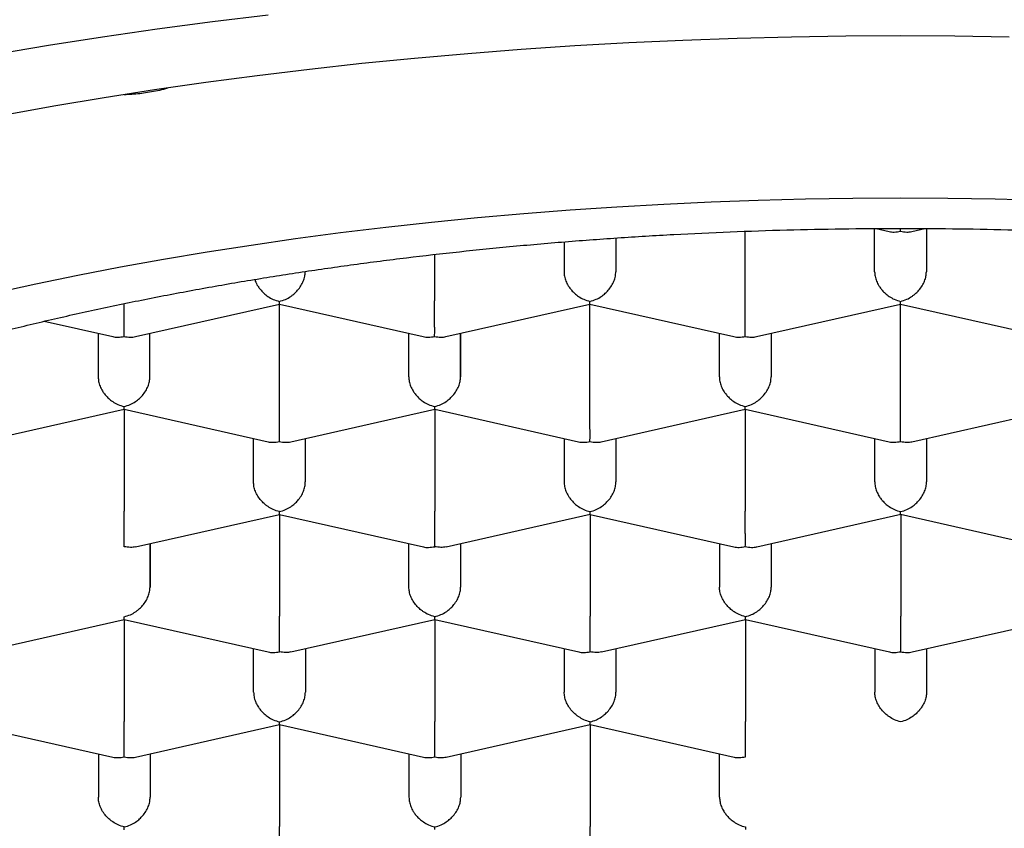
# Model space of a CAD drawing. Header units: millimetres. Extents: x 8 to 572, y 12 to 522.
# Tile 26 of 42: x 299.34 to 304.09, y 449.15 to 453.06. Entities that reach past the tile are written whole.
import ezdxf

# ---------------------------------------------------------------- set-up
doc = ezdxf.new("R2010")
doc.units = ezdxf.units.MM

msp = doc.modelspace()

# ---------------------------------------------------------------- linework, layer by layer
at = {"color": 7, "linetype": 'Continuous', "lineweight": 30}
for p, q in [((302.839, 451.7), (302.839, 452.0362)), ((303.4639, 451.841), (303.4638, 452.0495)), ((303.4712, 452.0496), (303.534, 452.0354)), ((303.5888, 452.0361), (303.5889, 452.0502)), ((303.6436, 452.0354), (303.7063, 452.0495)), ((303.7138, 452.0495), (303.7139, 451.841)), ((303.7139, 452.0495), (303.7139, 451.841)), ((301.9639, 451.9853), (301.9639, 451.8409)), ((302.2139, 452.0039), (302.2139, 451.8409)), ((302.2139, 452.0039), (302.2139, 451.8409)), ((301.339, 451.9242), (301.339, 451.6998)), ((299.8938, 451.5276), (300.5892, 451.6845)), ((300.5892, 451.6844), (301.2843, 451.5277)), ((300.5892, 451.1922), (300.5892, 451.6844)), ((301.3938, 451.5277), (302.0892, 451.6846)), ((302.0892, 451.6845), (302.7843, 451.5278)), ((302.0892, 451.1923), (302.0892, 451.6845)), ((302.8938, 451.5278), (303.5892, 451.6847)), ((303.5892, 451.6846), (304.2843, 451.5279)), ((303.5892, 451.1924), (303.5892, 451.6846)), ((299.4541, 451.602), (299.7843, 451.5276)), ((299.7141, 451.5434), (299.7142, 451.3332)), ((299.9642, 451.3332), (299.9641, 451.5434)), ((299.9642, 451.3332), (299.9642, 451.5434)), ((301.2142, 451.3333), (301.2141, 451.5435)), ((301.4641, 451.5435), (301.4642, 451.3333)), ((301.4642, 451.3333), (301.4642, 451.5436)), ((302.7142, 451.3334), (302.7141, 451.5436)), ((302.9641, 451.5436), (302.9642, 451.3334)), ((302.9642, 451.5437), (302.9642, 451.3334)), ((299.1445, 451.02), (299.8394, 451.1769)), ((299.8394, 451.1768), (300.5345, 451.02)), ((299.8395, 451.1768), (299.8395, 450.6846)), ((300.644, 451.02), (301.3394, 451.177)), ((301.3394, 451.1769), (302.0345, 451.0201)), ((301.3395, 451.1769), (301.3395, 450.6847)), ((302.144, 451.0201), (302.8394, 451.1771)), ((302.8394, 451.177), (303.5345, 451.0202)), ((302.8395, 451.177), (302.8395, 450.6848)), ((303.644, 451.0202), (304.3394, 451.1772)), ((300.4644, 450.8256), (300.4643, 451.0359)), ((300.7143, 451.0359), (300.7144, 450.8257)), ((300.7144, 451.0359), (300.7144, 450.8257)), ((301.9643, 451.036), (301.9644, 450.8257)), ((302.2143, 451.036), (302.2144, 450.8258)), ((302.2144, 451.036), (302.2144, 450.8258)), ((303.4644, 450.8258), (303.4643, 451.0361)), ((303.7143, 451.0361), (303.7144, 450.8259)), ((303.7144, 451.0361), (303.7144, 450.8259)), ((299.8947, 450.5125), (300.5897, 450.6694)), ((300.5896, 450.6693), (301.2847, 450.5125)), ((300.5897, 450.6692), (300.5897, 450.1771)), ((301.3947, 450.5126), (302.0897, 450.6695)), ((302.0896, 450.6694), (302.7847, 450.5126)), ((302.0897, 450.6693), (302.0897, 450.1772)), ((302.8943, 450.5126), (303.5897, 450.6696)), ((303.5896, 450.6695), (304.2847, 450.5127)), ((303.5897, 450.6694), (303.5897, 450.1773)), ((299.9645, 450.5283), (299.9646, 450.318)), ((299.9646, 450.318), (299.9646, 450.5283)), ((301.2146, 450.3181), (301.2145, 450.5283)), ((301.4645, 450.5284), (301.4646, 450.3181)), ((301.4646, 450.5284), (301.4646, 450.3181)), ((302.7145, 450.5284), (302.7146, 450.3182)), ((302.9645, 450.5285), (302.9646, 450.3182)), ((302.9646, 450.5285), (302.9646, 450.3182)), ((299.1445, 450.0048), (299.8399, 450.1617)), ((299.8399, 450.1616), (300.535, 450.0049)), ((299.8399, 450.1616), (299.8399, 449.6694)), ((300.6449, 450.005), (301.3399, 450.1618)), ((301.3399, 450.1617), (302.035, 450.005)), ((301.3399, 450.1617), (301.3399, 449.6696)), ((302.1449, 450.0051), (302.8399, 450.1619)), ((302.8399, 450.1618), (303.535, 450.0051)), ((302.8399, 450.1618), (302.8399, 449.6697)), ((303.6445, 450.0051), (304.3394, 450.1619)), ((300.4648, 449.8105), (300.4648, 450.0207)), ((300.7148, 450.0208), (300.7148, 449.8105)), ((300.7148, 450.0208), (300.7148, 449.8105)), ((301.9648, 450.0208), (301.9648, 449.8106)), ((302.2148, 450.0209), (302.2148, 449.8106)), ((302.2148, 450.0209), (302.2148, 449.8106)), ((303.4648, 450.0209), (303.4648, 449.8107)), ((303.7148, 450.021), (303.7148, 449.8107)), ((303.7148, 450.021), (303.7148, 449.8107)), ((299.0901, 449.654), (299.7852, 449.4973)), ((299.8947, 449.4973), (300.5901, 449.6542)), ((300.5901, 449.6541), (301.2852, 449.4974)), ((300.5901, 449.6541), (300.5901, 449.1619)), ((301.3947, 449.4974), (302.0901, 449.6543)), ((302.0901, 449.6542), (302.7852, 449.4975)), ((302.0901, 449.6542), (302.0901, 449.162)), ((299.715, 449.5131), (299.7151, 449.3029)), ((299.965, 449.5131), (299.9651, 449.3029)), ((299.9651, 449.5131), (299.9651, 449.3029)), ((301.215, 449.5132), (301.2151, 449.303)), ((301.465, 449.5132), (301.4651, 449.303)), ((301.4651, 449.5133), (301.4651, 449.303)), ((302.7151, 449.3031), (302.715, 449.5133))]:
    msp.add_line(p, q, dxfattribs=at)
at = {"color": 7, "linetype": 'Continuous', "lineweight": 30, "flags": 128}
for points in [[(300.535, 453.0801), (300.2663, 453.0475), (299.9998, 453.0121), (299.7358, 452.974), (299.4744, 452.9332), (299.2159, 452.8898)], [(304.1142, 452.9744), (303.8513, 452.9784), (303.5883, 452.9797), (303.3252, 452.9784), (303.0623, 452.9743), (302.7998, 452.9676), (302.5378, 452.9582), (302.2765, 452.9461), (302.0161, 452.9313), (301.7568, 452.9139), (301.4988, 452.8938), (301.2422, 452.8711), (300.9872, 452.8458), (300.734, 452.8178), (300.4827, 452.7873), (300.2336, 452.7543), (299.9868, 452.7187), (299.7424, 452.6806), (299.5007, 452.64), (299.2618, 452.5969)], [(304.275, 452.1852), (304.0464, 452.191), (303.8175, 452.1945), (303.5885, 452.1956), (303.3594, 452.1945), (303.1305, 452.1909), (302.902, 452.1851), (302.6739, 452.1769), (302.4464, 452.1663), (302.2197, 452.1535), (301.994, 452.1383), (301.7693, 452.1208), (301.5459, 452.101), (301.3239, 452.079), (301.1034, 452.0547), (300.8847, 452.0281), (300.6678, 451.9993), (300.4529, 451.9684), (300.2401, 451.9352), (300.0297, 451.8998), (299.8217, 451.8623), (299.6162, 451.8227), (299.4135, 451.7811), (299.2137, 451.7373)]]:
    msp.add_lwpolyline(points, dxfattribs=at)
at = {"color": 7, "linetype": 'Continuous', "lineweight": 30}
for points, knots in [([(300.0496, 452.7275), (300.0427, 452.7255), (300.0106, 452.716), (299.9528, 452.7056), (299.8895, 452.6969), (299.8522, 452.6959), (299.8399, 452.6956)], [0, 0, 0, 0, 0.098546, 0.459494, 0.821803, 1, 1, 1, 1]), ([(295.565, 448.9143), (295.5658, 448.9481), (295.5674, 449.0158), (295.5805, 449.1173), (295.6013, 449.2185), (295.6307, 449.3194), (295.6684, 449.4199), (295.7144, 449.5198), (295.7687, 449.6191), (295.8312, 449.7178), (295.9018, 449.8155), (295.9811, 449.9132), (296.0695, 450.0106), (296.167, 450.1078), (296.2727, 450.2037), (296.3865, 450.2981), (296.5082, 450.391), (296.6378, 450.4822), (296.775, 450.5716), (296.9198, 450.6593), (297.0719, 450.745), (297.2327, 450.8295), (297.4024, 450.9126), (297.581, 450.9942), (297.7666, 451.0733), (297.959, 451.15), (298.1561, 451.2232), (298.3574, 451.2932), (298.5627, 451.3598), (298.7736, 451.4238), (298.9897, 451.485), (299.213, 451.5439), (299.4435, 451.6003), (299.6811, 451.6542), (299.9233, 451.7048), (300.1698, 451.7522), (300.4178, 451.7958), (300.667, 451.8358), (300.9172, 451.8721), (301.1704, 451.9052), (301.4262, 451.9349), (301.6868, 451.9616), (301.9521, 451.985), (302.2219, 452.0051), (302.4934, 452.0216), (302.7661, 452.0344), (303.0371, 452.0435), (303.3062, 452.0489), (303.573, 452.0509), (303.84, 452.0494), (304.1066, 452.0444), (304.3751, 452.0359), (304.6453, 452.0237), (304.917, 452.0078), (305.1871, 451.9882), (305.4554, 451.9651), (305.7188, 451.9387), (305.9773, 451.9091), (306.2308, 451.8764), (306.4814, 451.8405), (306.7288, 451.8013), (306.975, 451.7586), (307.2196, 451.7121), (307.4624, 451.662), (307.7008, 451.6086), (307.9343, 451.5521), (308.1605, 451.493), (308.3793, 451.4316), (308.5908, 451.368), (308.7968, 451.3016), (308.9971, 451.2327), (309.1932, 451.1605), (309.3847, 451.085), (309.5713, 451.0062), (309.751, 450.925), (309.9235, 450.8414), (310.0869, 450.7565), (310.2413, 450.6702), (310.387, 450.5828), (310.5252, 450.4936), (310.6558, 450.4026), (310.7797, 450.3091), (310.8964, 450.2131), (311.0058, 450.1147), (311.1066, 450.0148), (311.1986, 449.9137), (311.2829, 449.8098), (311.359, 449.7032), (311.4263, 449.5939), (311.4835, 449.4838), (311.531, 449.3721), (311.5683, 449.2591), (311.595, 449.1448), (311.6118, 449.0302), (311.614, 448.9536), (311.615, 448.9154)], [0, 0, 0, 0, 0.010304, 0.020615, 0.030929, 0.041241, 0.051545, 0.061848, 0.07216, 0.082474, 0.092786, 0.103089, 0.113676, 0.124271, 0.134869, 0.145465, 0.156051, 0.16663, 0.177218, 0.187809, 0.198397, 0.208976, 0.219862, 0.230758, 0.241657, 0.252553, 0.263439, 0.274018, 0.284606, 0.295197, 0.305785, 0.316364, 0.32725, 0.338146, 0.349045, 0.359941, 0.370827, 0.381406, 0.391994, 0.402585, 0.413172, 0.423752, 0.434638, 0.445534, 0.456433, 0.467328, 0.478215, 0.488794, 0.499382, 0.509973, 0.52056, 0.531139, 0.542026, 0.552922, 0.563821, 0.574716, 0.585603, 0.596182, 0.60677, 0.61736, 0.627948, 0.638527, 0.649414, 0.660309, 0.671208, 0.682104, 0.692991, 0.70357, 0.714157, 0.724748, 0.735336, 0.745915, 0.756802, 0.767697, 0.778596, 0.789492, 0.800378, 0.810958, 0.821545, 0.832136, 0.842724, 0.853303, 0.864189, 0.875085, 0.885984, 0.89688, 0.907766, 0.91917, 0.930581, 0.941993, 0.953397, 0.965044, 0.976698, 0.988353, 1, 1, 1, 1]), ([(303.534, 452.0354), (303.5341, 452.0354), (303.5418, 452.0328), (303.5602, 452.0318), (303.5788, 452.0346), (303.5888, 452.0361)], [0, 0, 0, 0, 0.00057, 0.462995, 1, 1, 1, 1]), ([(303.5888, 452.0361), (303.5988, 452.0345), (303.6175, 452.0316), (303.6357, 452.0332), (303.6436, 452.0354), (303.6436, 452.0354)], [0, 0, 0, 0, 0.536824, 0.999139, 1, 1, 1, 1]), ([(300.589, 451.6975), (300.5991, 451.7004), (300.6179, 451.7058), (300.6396, 451.7182), (300.654, 451.7287), (300.663, 451.7364), (300.6707, 451.7438), (300.6813, 451.7554), (300.6939, 451.7722), (300.7054, 451.7953), (300.7126, 451.8185), (300.7135, 451.8335), (300.7139, 451.8408)], [0, 0, 0, 0, 0.16497, 0.307043, 0.369569, 0.426389, 0.477525, 0.523007, 0.65131, 0.772854, 0.888682, 1, 1, 1, 1]), ([(301.9639, 451.8409), (301.9644, 451.8335), (301.9653, 451.8186), (301.9724, 451.7954), (301.9813, 451.7777), (301.9893, 451.7656), (301.9947, 451.7583), (302.0029, 451.7483), (302.0156, 451.7354), (302.035, 451.7202), (302.06, 451.7059), (302.0788, 451.7005), (302.089, 451.6976)], [0, 0, 0, 0, 0.1112981, 0.2271171, 0.3486611, 0.390702, 0.4335313, 0.4771817, 0.573703, 0.6929329, 0.8350093, 1, 1, 1, 1]), ([(302.089, 451.6976), (302.0991, 451.7005), (302.1179, 451.7059), (302.1396, 451.7183), (302.154, 451.7288), (302.163, 451.7365), (302.1707, 451.7439), (302.1813, 451.7555), (302.1939, 451.7723), (302.2054, 451.7954), (302.2126, 451.8186), (302.2135, 451.8336), (302.2139, 451.8409)], [0, 0, 0, 0, 0.16497, 0.307043, 0.369569, 0.426389, 0.477525, 0.523007, 0.65131, 0.772854, 0.888682, 1, 1, 1, 1]), ([(303.4639, 451.841), (303.4644, 451.8336), (303.4653, 451.8187), (303.4724, 451.7955), (303.4813, 451.7778), (303.4893, 451.7657), (303.4947, 451.7584), (303.5029, 451.7484), (303.5156, 451.7355), (303.535, 451.7203), (303.56, 451.706), (303.5788, 451.7006), (303.589, 451.6977)], [0, 0, 0, 0, 0.111298, 0.227117, 0.348661, 0.390702, 0.433531, 0.477182, 0.573703, 0.692933, 0.835009, 1, 1, 1, 1]), ([(303.589, 451.6977), (303.5991, 451.7006), (303.6179, 451.706), (303.6396, 451.7184), (303.654, 451.7289), (303.663, 451.7366), (303.6707, 451.744), (303.6813, 451.7556), (303.6939, 451.7724), (303.7054, 451.7955), (303.7126, 451.8187), (303.7135, 451.8337), (303.7139, 451.841)], [0, 0, 0, 0, 0.1649701, 0.3070432, 0.3695691, 0.4263891, 0.4775248, 0.5230066, 0.6513096, 0.7728537, 0.8886823, 1, 1, 1, 1]), ([(300.4706, 451.8037), (300.4713, 451.801), (300.4743, 451.7904), (300.4814, 451.7776), (300.4893, 451.7655), (300.4947, 451.7582), (300.5029, 451.7482), (300.5156, 451.7353), (300.535, 451.7201), (300.56, 451.7058), (300.5788, 451.7004), (300.589, 451.6975)], [0, 0, 0, 0, 0.048775, 0.198365, 0.250107, 0.302819, 0.356542, 0.475335, 0.622077, 0.796937, 1, 1, 1, 1]), ([(299.839, 451.5283), (299.8391, 451.5335), (299.8392, 451.5431), (299.8393, 451.5605), (299.8392, 451.5742), (299.8391, 451.5838), (299.839, 451.593), (299.839, 451.607), (299.8391, 451.6267), (299.8391, 451.6523), (299.8391, 451.6726), (299.839, 451.6834), (299.839, 451.6865)], [0, 0, 0, 0, 0.176509, 0.32852, 0.395419, 0.456213, 0.510926, 0.559589, 0.696866, 0.826912, 0.950842, 1, 1, 1, 1]), ([(300.5892, 451.6845), (300.5892, 451.6845), (300.5893, 451.6837), (300.5891, 451.6867), (300.589, 451.6938), (300.589, 451.6975)], [0, 0, 0, 0, 0.004211, 0.464951, 1, 1, 1, 1]), ([(301.339, 451.5284), (301.3391, 451.5336), (301.3392, 451.5433), (301.3393, 451.5606), (301.3392, 451.5743), (301.3391, 451.584), (301.339, 451.5931), (301.339, 451.6071), (301.3391, 451.6268), (301.3391, 451.6524), (301.339, 451.6772), (301.339, 451.6924), (301.339, 451.6998)], [0, 0, 0, 0, 0.16497, 0.307043, 0.369569, 0.426389, 0.477525, 0.523007, 0.65131, 0.772854, 0.888682, 1, 1, 1, 1]), ([(302.0892, 451.6846), (302.0892, 451.6846), (302.0893, 451.6838), (302.0891, 451.6868), (302.089, 451.6939), (302.089, 451.6976)], [0, 0, 0, 0, 0.004211, 0.464951, 1, 1, 1, 1]), ([(302.839, 451.5285), (302.8391, 451.5337), (302.8392, 451.5434), (302.8393, 451.5607), (302.8392, 451.5744), (302.8391, 451.5841), (302.839, 451.5932), (302.839, 451.6072), (302.8391, 451.6269), (302.8391, 451.6525), (302.839, 451.6773), (302.839, 451.6925), (302.839, 451.7)], [0, 0, 0, 0, 0.16497, 0.307043, 0.369569, 0.426389, 0.477525, 0.523007, 0.65131, 0.772854, 0.888682, 1, 1, 1, 1]), ([(303.5892, 451.6847), (303.5892, 451.6847), (303.5893, 451.6839), (303.5891, 451.6869), (303.589, 451.694), (303.589, 451.6977)], [0, 0, 0, 0, 0.004211, 0.464951, 1, 1, 1, 1]), ([(299.7843, 451.5276), (299.7843, 451.5276), (299.792, 451.525), (299.8104, 451.5239), (299.829, 451.5268), (299.839, 451.5283)], [0, 0, 0, 0, 0.00057, 0.462995, 1, 1, 1, 1]), ([(299.839, 451.5283), (299.8491, 451.5267), (299.8678, 451.5238), (299.8859, 451.5254), (299.8938, 451.5276), (299.8938, 451.5276)], [0, 0, 0, 0, 0.536824, 0.999139, 1, 1, 1, 1]), ([(301.2843, 451.5277), (301.2843, 451.5277), (301.292, 451.5251), (301.3104, 451.524), (301.329, 451.5269), (301.339, 451.5284)], [0, 0, 0, 0, 0.0005702, 0.4629948, 1, 1, 1, 1]), ([(301.339, 451.5284), (301.3491, 451.5268), (301.3678, 451.5239), (301.3859, 451.5255), (301.3938, 451.5277), (301.3938, 451.5277)], [0, 0, 0, 0, 0.536824, 0.999139, 1, 1, 1, 1]), ([(302.7843, 451.5278), (302.7843, 451.5278), (302.792, 451.5252), (302.8104, 451.5241), (302.829, 451.527), (302.839, 451.5285)], [0, 0, 0, 0, 0.00057, 0.462995, 1, 1, 1, 1]), ([(302.839, 451.5285), (302.8491, 451.5269), (302.8678, 451.524), (302.8859, 451.5256), (302.8938, 451.5278), (302.8938, 451.5278)], [0, 0, 0, 0, 0.5368237, 0.9991388, 1, 1, 1, 1]), ([(299.7142, 451.3332), (299.7146, 451.3258), (299.7155, 451.3108), (299.7227, 451.2876), (299.7315, 451.27), (299.7395, 451.2578), (299.7449, 451.2505), (299.7531, 451.2406), (299.7658, 451.2276), (299.7852, 451.2125), (299.8102, 451.1982), (299.8291, 451.1928), (299.8392, 451.1899)], [0, 0, 0, 0, 0.1112981, 0.2271171, 0.3486611, 0.390702, 0.4335313, 0.4771817, 0.573703, 0.6929329, 0.8350093, 1, 1, 1, 1]), ([(299.8392, 451.1899), (299.8493, 451.1928), (299.8681, 451.1982), (299.8898, 451.2106), (299.9042, 451.2211), (299.9132, 451.2287), (299.9209, 451.2362), (299.9316, 451.2478), (299.9441, 451.2646), (299.9557, 451.2876), (299.9629, 451.3109), (299.9637, 451.3258), (299.9642, 451.3332)], [0, 0, 0, 0, 0.16497, 0.307043, 0.369569, 0.426389, 0.477525, 0.523007, 0.65131, 0.772854, 0.888682, 1, 1, 1, 1]), ([(301.2142, 451.3333), (301.2146, 451.3259), (301.2155, 451.3109), (301.2227, 451.2877), (301.2315, 451.2701), (301.2395, 451.2579), (301.2449, 451.2506), (301.2531, 451.2407), (301.2658, 451.2277), (301.2852, 451.2126), (301.3102, 451.1983), (301.3291, 451.1929), (301.3392, 451.19)], [0, 0, 0, 0, 0.111298, 0.227117, 0.348661, 0.390702, 0.433531, 0.477182, 0.573703, 0.692933, 0.835009, 1, 1, 1, 1]), ([(301.3392, 451.19), (301.3493, 451.1929), (301.3681, 451.1983), (301.3898, 451.2107), (301.4042, 451.2212), (301.4132, 451.2288), (301.4209, 451.2363), (301.4316, 451.2479), (301.4441, 451.2647), (301.4557, 451.2877), (301.4629, 451.311), (301.4637, 451.3259), (301.4642, 451.3333)], [0, 0, 0, 0, 0.16497, 0.307043, 0.369569, 0.426389, 0.477525, 0.523007, 0.65131, 0.772854, 0.888682, 1, 1, 1, 1]), ([(302.7142, 451.3334), (302.7146, 451.326), (302.7155, 451.311), (302.7227, 451.2878), (302.7315, 451.2702), (302.7395, 451.258), (302.7449, 451.2507), (302.7531, 451.2408), (302.7658, 451.2278), (302.7852, 451.2127), (302.8102, 451.1984), (302.8291, 451.193), (302.8392, 451.1901)], [0, 0, 0, 0, 0.111298, 0.227117, 0.348661, 0.390702, 0.433531, 0.477182, 0.573703, 0.692933, 0.835009, 1, 1, 1, 1]), ([(302.8392, 451.1901), (302.8493, 451.193), (302.8681, 451.1984), (302.8898, 451.2108), (302.9042, 451.2213), (302.9132, 451.2289), (302.9209, 451.2364), (302.9316, 451.248), (302.9441, 451.2648), (302.9557, 451.2878), (302.9629, 451.3111), (302.9637, 451.326), (302.9642, 451.3334)], [0, 0, 0, 0, 0.16497, 0.307043, 0.369569, 0.426389, 0.477525, 0.523007, 0.65131, 0.772854, 0.888682, 1, 1, 1, 1]), ([(299.8394, 451.1769), (299.8394, 451.1769), (299.8395, 451.1761), (299.8393, 451.1791), (299.8392, 451.1861), (299.8392, 451.1899)], [0, 0, 0, 0, 0.004211, 0.464951, 1, 1, 1, 1]), ([(300.5893, 451.0208), (300.5893, 451.026), (300.5894, 451.0356), (300.5895, 451.0529), (300.5895, 451.0667), (300.5894, 451.0763), (300.5893, 451.0855), (300.5892, 451.0994), (300.5893, 451.1191), (300.5893, 451.1448), (300.5893, 451.1696), (300.5892, 451.1848), (300.5892, 451.1922)], [0, 0, 0, 0, 0.16497, 0.307043, 0.369569, 0.426389, 0.477525, 0.523007, 0.65131, 0.772854, 0.888682, 1, 1, 1, 1]), ([(301.3394, 451.177), (301.3394, 451.177), (301.3395, 451.1762), (301.3393, 451.1792), (301.3392, 451.1862), (301.3392, 451.19)], [0, 0, 0, 0, 0.004211, 0.464951, 1, 1, 1, 1]), ([(302.0893, 451.0209), (302.0893, 451.0261), (302.0894, 451.0357), (302.0895, 451.053), (302.0895, 451.0668), (302.0894, 451.0764), (302.0893, 451.0856), (302.0892, 451.0995), (302.0893, 451.1192), (302.0893, 451.1449), (302.0893, 451.1697), (302.0892, 451.1849), (302.0892, 451.1923)], [0, 0, 0, 0, 0.16497, 0.307043, 0.369569, 0.426389, 0.477525, 0.523007, 0.65131, 0.772854, 0.888682, 1, 1, 1, 1]), ([(302.8394, 451.1771), (302.8394, 451.1771), (302.8395, 451.1763), (302.8393, 451.1793), (302.8392, 451.1863), (302.8392, 451.1901)], [0, 0, 0, 0, 0.004211, 0.464951, 1, 1, 1, 1]), ([(303.5893, 451.021), (303.5893, 451.0262), (303.5894, 451.0358), (303.5895, 451.0531), (303.5895, 451.0669), (303.5894, 451.0765), (303.5893, 451.0857), (303.5892, 451.0996), (303.5893, 451.1193), (303.5893, 451.145), (303.5893, 451.1698), (303.5892, 451.185), (303.5892, 451.1924)], [0, 0, 0, 0, 0.1649701, 0.3070432, 0.3695691, 0.4263891, 0.4775248, 0.5230066, 0.6513096, 0.7728537, 0.8886823, 1, 1, 1, 1]), ([(300.5345, 451.02), (300.5345, 451.02), (300.5422, 451.0175), (300.5606, 451.0164), (300.5792, 451.0192), (300.5893, 451.0208)], [0, 0, 0, 0, 0.00057, 0.462995, 1, 1, 1, 1]), ([(300.5893, 451.0208), (300.5993, 451.0192), (300.618, 451.0162), (300.6362, 451.0178), (300.644, 451.02), (300.644, 451.02)], [0, 0, 0, 0, 0.536824, 0.999139, 1, 1, 1, 1]), ([(302.0345, 451.0201), (302.0345, 451.0201), (302.0422, 451.0176), (302.0606, 451.0165), (302.0792, 451.0193), (302.0893, 451.0209)], [0, 0, 0, 0, 0.00057, 0.462995, 1, 1, 1, 1]), ([(302.0893, 451.0209), (302.0993, 451.0193), (302.118, 451.0163), (302.1362, 451.0179), (302.144, 451.0201), (302.144, 451.0201)], [0, 0, 0, 0, 0.536824, 0.999139, 1, 1, 1, 1]), ([(303.5345, 451.0202), (303.5345, 451.0202), (303.5422, 451.0177), (303.5606, 451.0166), (303.5792, 451.0194), (303.5893, 451.021)], [0, 0, 0, 0, 0.00057, 0.462995, 1, 1, 1, 1]), ([(303.5893, 451.021), (303.5993, 451.0194), (303.618, 451.0164), (303.6362, 451.018), (303.644, 451.0202), (303.644, 451.0203)], [0, 0, 0, 0, 0.536824, 0.999139, 1, 1, 1, 1]), ([(300.5894, 450.6824), (300.5793, 450.6853), (300.5606, 450.6908), (300.539, 450.7032), (300.5246, 450.7137), (300.5155, 450.7213), (300.5077, 450.7287), (300.497, 450.7402), (300.4845, 450.7571), (300.473, 450.7802), (300.4657, 450.8033), (300.4648, 450.8183), (300.4644, 450.8256)], [0, 0, 0, 0, 0.16497, 0.307043, 0.369569, 0.426389, 0.477525, 0.523007, 0.65131, 0.772854, 0.888682, 1, 1, 1, 1]), ([(300.5894, 450.6824), (300.5995, 450.6853), (300.6183, 450.6907), (300.6401, 450.7031), (300.6545, 450.7136), (300.6634, 450.7212), (300.6711, 450.7286), (300.6818, 450.7402), (300.6943, 450.7571), (300.7059, 450.7801), (300.7131, 450.8033), (300.714, 450.8183), (300.7144, 450.8257)], [0, 0, 0, 0, 0.16497, 0.307043, 0.369569, 0.426389, 0.477525, 0.523007, 0.65131, 0.772854, 0.888682, 1, 1, 1, 1]), ([(301.9644, 450.8257), (301.9648, 450.8184), (301.9657, 450.8034), (301.9729, 450.7802), (301.9818, 450.7626), (301.9897, 450.7504), (301.9951, 450.7431), (302.0033, 450.7332), (302.016, 450.7202), (302.0354, 450.705), (302.0605, 450.6908), (302.0793, 450.6854), (302.0894, 450.6825)], [0, 0, 0, 0, 0.1112981, 0.2271171, 0.3486611, 0.390702, 0.4335313, 0.4771817, 0.573703, 0.6929329, 0.8350093, 1, 1, 1, 1]), ([(302.0894, 450.6825), (302.0995, 450.6854), (302.1183, 450.6908), (302.1401, 450.7032), (302.1545, 450.7137), (302.1634, 450.7213), (302.1711, 450.7287), (302.1818, 450.7403), (302.1943, 450.7572), (302.2059, 450.7802), (302.2131, 450.8034), (302.214, 450.8184), (302.2144, 450.8258)], [0, 0, 0, 0, 0.16497, 0.307043, 0.369569, 0.426389, 0.477525, 0.523007, 0.65131, 0.772854, 0.888682, 1, 1, 1, 1]), ([(303.4644, 450.8258), (303.4648, 450.8185), (303.4657, 450.8035), (303.4729, 450.7803), (303.4818, 450.7627), (303.4897, 450.7505), (303.4951, 450.7432), (303.5033, 450.7333), (303.516, 450.7203), (303.5354, 450.7051), (303.5605, 450.6909), (303.5793, 450.6855), (303.5894, 450.6826)], [0, 0, 0, 0, 0.111298, 0.227117, 0.348661, 0.390702, 0.433531, 0.477182, 0.573703, 0.692933, 0.835009, 1, 1, 1, 1]), ([(303.5894, 450.6826), (303.5995, 450.6855), (303.6183, 450.6909), (303.6401, 450.7033), (303.6545, 450.7138), (303.6634, 450.7214), (303.6711, 450.7288), (303.6818, 450.7404), (303.6943, 450.7573), (303.7059, 450.7803), (303.7131, 450.8035), (303.714, 450.8185), (303.7144, 450.8259)], [0, 0, 0, 0, 0.16497, 0.307043, 0.369569, 0.426389, 0.477525, 0.523007, 0.65131, 0.772854, 0.888682, 1, 1, 1, 1]), ([(299.8395, 450.5131), (299.8395, 450.5183), (299.8396, 450.528), (299.8398, 450.5453), (299.8397, 450.5591), (299.8396, 450.5687), (299.8395, 450.5778), (299.8394, 450.5918), (299.8395, 450.6115), (299.8395, 450.6372), (299.8395, 450.662), (299.8395, 450.6772), (299.8395, 450.6846)], [0, 0, 0, 0, 0.16497, 0.307043, 0.369569, 0.426389, 0.477525, 0.523007, 0.65131, 0.772854, 0.888682, 1, 1, 1, 1]), ([(301.3395, 450.5132), (301.3395, 450.5184), (301.3396, 450.5281), (301.3398, 450.5454), (301.3397, 450.5592), (301.3396, 450.5688), (301.3395, 450.5779), (301.3394, 450.5919), (301.3395, 450.6116), (301.3395, 450.6373), (301.3395, 450.6621), (301.3395, 450.6773), (301.3395, 450.6847)], [0, 0, 0, 0, 0.16497, 0.307043, 0.369569, 0.426389, 0.477525, 0.523007, 0.65131, 0.772854, 0.888682, 1, 1, 1, 1]), ([(302.8395, 450.5133), (302.8395, 450.5185), (302.8396, 450.5282), (302.8398, 450.5455), (302.8397, 450.5593), (302.8396, 450.5689), (302.8395, 450.578), (302.8394, 450.592), (302.8395, 450.6117), (302.8395, 450.6374), (302.8395, 450.6622), (302.8395, 450.6774), (302.8395, 450.6848)], [0, 0, 0, 0, 0.16497, 0.307043, 0.369569, 0.426389, 0.477525, 0.523007, 0.65131, 0.772854, 0.888682, 1, 1, 1, 1]), ([(300.5897, 450.6694), (300.5897, 450.6694), (300.5897, 450.6685), (300.5895, 450.6716), (300.5895, 450.6786), (300.5894, 450.6824)], [0, 0, 0, 0, 0.000741, 0.463086, 1, 1, 1, 1]), ([(302.0897, 450.6695), (302.0897, 450.6695), (302.0897, 450.6686), (302.0895, 450.6717), (302.0895, 450.6787), (302.0894, 450.6825)], [0, 0, 0, 0, 0.004211, 0.464951, 1, 1, 1, 1]), ([(303.5897, 450.6696), (303.5897, 450.6696), (303.5897, 450.6687), (303.5895, 450.6718), (303.5895, 450.6788), (303.5894, 450.6826)], [0, 0, 0, 0, 0.004211, 0.464951, 1, 1, 1, 1]), ([(299.8947, 450.5127), (299.8946, 450.5126), (299.8869, 450.5101), (299.8683, 450.5089), (299.8495, 450.5116), (299.8395, 450.5131)], [0, 0, 0, 0, 0.004386, 0.465046, 1, 1, 1, 1]), ([(301.2847, 450.5125), (301.2847, 450.5125), (301.2925, 450.5099), (301.3108, 450.5089), (301.3295, 450.5117), (301.3395, 450.5132)], [0, 0, 0, 0, 0.00057, 0.462995, 1, 1, 1, 1]), ([(301.3947, 450.5128), (301.3946, 450.5127), (301.3869, 450.5102), (301.3683, 450.509), (301.3495, 450.5117), (301.3395, 450.5132)], [0, 0, 0, 0, 0.004379, 0.465041, 1, 1, 1, 1]), ([(302.7847, 450.5126), (302.7847, 450.5126), (302.7925, 450.51), (302.8108, 450.509), (302.8295, 450.5118), (302.8395, 450.5133)], [0, 0, 0, 0, 0.00057, 0.462995, 1, 1, 1, 1]), ([(302.8395, 450.5133), (302.8495, 450.5118), (302.8682, 450.5088), (302.8864, 450.5104), (302.8942, 450.5126), (302.8943, 450.5126)], [0, 0, 0, 0, 0.536824, 0.999139, 1, 1, 1, 1]), ([(299.8396, 450.1748), (299.8497, 450.1777), (299.8686, 450.1831), (299.8903, 450.1954), (299.9047, 450.206), (299.9137, 450.2136), (299.9213, 450.221), (299.932, 450.2326), (299.9445, 450.2494), (299.9561, 450.2725), (299.9633, 450.2957), (299.9642, 450.3107), (299.9646, 450.318)], [0, 0, 0, 0, 0.16497, 0.307043, 0.369569, 0.426389, 0.477525, 0.523007, 0.65131, 0.772854, 0.888682, 1, 1, 1, 1]), ([(301.3396, 450.1749), (301.3296, 450.1778), (301.3108, 450.1833), (301.2892, 450.1957), (301.2748, 450.2062), (301.2657, 450.2138), (301.258, 450.2211), (301.2472, 450.2327), (301.2348, 450.2496), (301.2232, 450.2726), (301.216, 450.2958), (301.2151, 450.3108), (301.2146, 450.3181)], [0, 0, 0, 0, 0.16497, 0.307043, 0.369569, 0.426389, 0.477525, 0.523007, 0.65131, 0.772854, 0.888682, 1, 1, 1, 1]), ([(301.3396, 450.1749), (301.3497, 450.1778), (301.3686, 450.1832), (301.3903, 450.1955), (301.4047, 450.2061), (301.4137, 450.2137), (301.4213, 450.2211), (301.432, 450.2327), (301.4445, 450.2495), (301.4561, 450.2726), (301.4633, 450.2958), (301.4642, 450.3108), (301.4646, 450.3181)], [0, 0, 0, 0, 0.16497, 0.307043, 0.369569, 0.426389, 0.477525, 0.523007, 0.65131, 0.772854, 0.888682, 1, 1, 1, 1]), ([(302.8396, 450.175), (302.8296, 450.1779), (302.8108, 450.1834), (302.7892, 450.1958), (302.7748, 450.2063), (302.7657, 450.2139), (302.758, 450.2212), (302.7472, 450.2328), (302.7348, 450.2497), (302.7232, 450.2727), (302.716, 450.2959), (302.7151, 450.3109), (302.7146, 450.3182)], [0, 0, 0, 0, 0.16497, 0.307043, 0.369569, 0.426389, 0.477525, 0.523007, 0.65131, 0.772854, 0.888682, 1, 1, 1, 1]), ([(302.8396, 450.175), (302.8497, 450.1779), (302.8686, 450.1833), (302.8903, 450.1956), (302.9047, 450.2062), (302.9137, 450.2138), (302.9213, 450.2212), (302.932, 450.2328), (302.9445, 450.2497), (302.9561, 450.2727), (302.9633, 450.2959), (302.9642, 450.3109), (302.9646, 450.3182)], [0, 0, 0, 0, 0.1649701, 0.3070432, 0.3695691, 0.4263891, 0.4775248, 0.5230066, 0.6513096, 0.7728537, 0.8886823, 1, 1, 1, 1]), ([(299.8399, 450.1618), (299.8399, 450.1617), (299.8399, 450.1609), (299.8398, 450.164), (299.8397, 450.171), (299.8396, 450.1748)], [0, 0, 0, 0, 0.004218, 0.464955, 1, 1, 1, 1]), ([(300.5897, 450.0056), (300.5898, 450.0108), (300.5898, 450.0205), (300.59, 450.0378), (300.5899, 450.0515), (300.5898, 450.0612), (300.5897, 450.0703), (300.5897, 450.0843), (300.5897, 450.104), (300.5898, 450.1296), (300.5897, 450.1545), (300.5897, 450.1696), (300.5897, 450.1771)], [0, 0, 0, 0, 0.16497, 0.307043, 0.369569, 0.426389, 0.477525, 0.523007, 0.65131, 0.772854, 0.888682, 1, 1, 1, 1]), ([(301.3399, 450.1618), (301.3399, 450.1618), (301.3399, 450.161), (301.3398, 450.1641), (301.3397, 450.1711), (301.3396, 450.1749)], [0, 0, 0, 0, 0.000741, 0.463086, 1, 1, 1, 1]), ([(302.0897, 450.0057), (302.0898, 450.0109), (302.0898, 450.0206), (302.09, 450.0379), (302.0899, 450.0517), (302.0898, 450.0613), (302.0897, 450.0704), (302.0897, 450.0844), (302.0897, 450.1041), (302.0898, 450.1297), (302.0897, 450.1546), (302.0897, 450.1697), (302.0897, 450.1772)], [0, 0, 0, 0, 0.16497, 0.307043, 0.369569, 0.426389, 0.477525, 0.523007, 0.65131, 0.772854, 0.888682, 1, 1, 1, 1]), ([(302.8399, 450.1619), (302.8399, 450.1619), (302.8399, 450.1611), (302.8398, 450.1642), (302.8397, 450.1712), (302.8396, 450.175)], [0, 0, 0, 0, 0.000741, 0.463086, 1, 1, 1, 1]), ([(303.5897, 450.0058), (303.5898, 450.011), (303.5898, 450.0207), (303.59, 450.038), (303.5899, 450.0518), (303.5898, 450.0614), (303.5897, 450.0705), (303.5897, 450.0845), (303.5897, 450.1042), (303.5898, 450.1298), (303.5897, 450.1547), (303.5897, 450.1698), (303.5897, 450.1773)], [0, 0, 0, 0, 0.16497, 0.307043, 0.369569, 0.426389, 0.477525, 0.523007, 0.65131, 0.772854, 0.888682, 1, 1, 1, 1]), ([(300.535, 450.0049), (300.535, 450.0049), (300.5427, 450.0023), (300.5611, 450.0013), (300.5797, 450.0041), (300.5897, 450.0056)], [0, 0, 0, 0, 0.00057, 0.462995, 1, 1, 1, 1]), ([(300.6449, 450.0051), (300.6448, 450.0051), (300.6371, 450.0025), (300.6185, 450.0013), (300.5998, 450.0041), (300.5897, 450.0056)], [0, 0, 0, 0, 0.004379, 0.465041, 1, 1, 1, 1]), ([(302.035, 450.005), (302.035, 450.005), (302.0427, 450.0024), (302.0611, 450.0014), (302.0797, 450.0042), (302.0897, 450.0057)], [0, 0, 0, 0, 0.00057, 0.462995, 1, 1, 1, 1]), ([(302.1449, 450.0052), (302.1448, 450.0052), (302.1371, 450.0026), (302.1185, 450.0014), (302.0998, 450.0042), (302.0897, 450.0057)], [0, 0, 0, 0, 0.004379, 0.465041, 1, 1, 1, 1]), ([(303.535, 450.0051), (303.535, 450.0051), (303.5427, 450.0025), (303.5611, 450.0015), (303.5797, 450.0043), (303.5897, 450.0058)], [0, 0, 0, 0, 0.00057, 0.462995, 1, 1, 1, 1]), ([(303.5897, 450.0058), (303.5998, 450.0042), (303.6184, 450.0013), (303.6366, 450.0029), (303.6445, 450.0051), (303.6445, 450.0051)], [0, 0, 0, 0, 0.536824, 0.999139, 1, 1, 1, 1]), ([(300.4648, 449.8105), (300.4653, 449.8031), (300.4662, 449.7882), (300.4733, 449.765), (300.4822, 449.7473), (300.4902, 449.7352), (300.4956, 449.7279), (300.5038, 449.7179), (300.5165, 449.705), (300.5359, 449.6898), (300.5609, 449.6755), (300.5797, 449.6701), (300.5899, 449.6672)], [0, 0, 0, 0, 0.111298, 0.227117, 0.348661, 0.390702, 0.433531, 0.477182, 0.573703, 0.692933, 0.835009, 1, 1, 1, 1]), ([(300.5899, 449.6672), (300.6, 449.6701), (300.6188, 449.6755), (300.6405, 449.6879), (300.6549, 449.6984), (300.6639, 449.7061), (300.6716, 449.7135), (300.6822, 449.7251), (300.6948, 449.7419), (300.7064, 449.765), (300.7135, 449.7882), (300.7144, 449.8032), (300.7148, 449.8105)], [0, 0, 0, 0, 0.16497, 0.307043, 0.369569, 0.426389, 0.477525, 0.523007, 0.65131, 0.772854, 0.888682, 1, 1, 1, 1]), ([(302.0899, 449.6673), (302.0798, 449.6703), (302.0611, 449.6757), (302.0395, 449.6882), (302.025, 449.6987), (302.016, 449.7062), (302.0082, 449.7136), (301.9974, 449.7251), (301.985, 449.742), (301.9734, 449.7651), (301.9662, 449.7883), (301.9653, 449.8033), (301.9648, 449.8106)], [0, 0, 0, 0, 0.16497, 0.307043, 0.369569, 0.426389, 0.477525, 0.523007, 0.65131, 0.772854, 0.888682, 1, 1, 1, 1]), ([(302.0899, 449.6673), (302.1, 449.6702), (302.1188, 449.6756), (302.1405, 449.688), (302.1549, 449.6985), (302.1639, 449.7062), (302.1716, 449.7136), (302.1822, 449.7252), (302.1948, 449.742), (302.2064, 449.7651), (302.2135, 449.7883), (302.2144, 449.8033), (302.2148, 449.8106)], [0, 0, 0, 0, 0.1649701, 0.3070432, 0.3695691, 0.4263891, 0.4775248, 0.5230066, 0.6513096, 0.7728537, 0.8886823, 1, 1, 1, 1]), ([(303.5899, 449.6674), (303.5798, 449.6704), (303.5611, 449.6758), (303.5395, 449.6883), (303.525, 449.6988), (303.516, 449.7064), (303.5082, 449.7137), (303.4974, 449.7252), (303.485, 449.7421), (303.4734, 449.7652), (303.4662, 449.7884), (303.4653, 449.8034), (303.4648, 449.8107)], [0, 0, 0, 0, 0.16497, 0.307043, 0.369569, 0.426389, 0.477525, 0.523007, 0.65131, 0.772854, 0.888682, 1, 1, 1, 1]), ([(303.7148, 449.8107), (303.7144, 449.8034), (303.7135, 449.7884), (303.7063, 449.7652), (303.6974, 449.7476), (303.6895, 449.7354), (303.6841, 449.7281), (303.6759, 449.7181), (303.6631, 449.7053), (303.6435, 449.6902), (303.6187, 449.6758), (303.5999, 449.6704), (303.5899, 449.6674)], [0, 0, 0, 0, 0.111298, 0.227117, 0.348661, 0.390702, 0.433531, 0.477182, 0.573703, 0.692933, 0.835009, 1, 1, 1, 1]), ([(299.8399, 449.498), (299.84, 449.5032), (299.8401, 449.5129), (299.8402, 449.5302), (299.8401, 449.5439), (299.8401, 449.5535), (299.84, 449.5627), (299.8399, 449.5767), (299.84, 449.5964), (299.84, 449.622), (299.84, 449.6468), (299.8399, 449.662), (299.8399, 449.6694)], [0, 0, 0, 0, 0.16497, 0.307043, 0.369569, 0.426389, 0.477525, 0.523007, 0.65131, 0.772854, 0.888682, 1, 1, 1, 1]), ([(300.5901, 449.6542), (300.5901, 449.6542), (300.5902, 449.6534), (300.59, 449.6564), (300.5899, 449.6635), (300.5899, 449.6672)], [0, 0, 0, 0, 0.004211, 0.464951, 1, 1, 1, 1]), ([(301.3399, 449.4981), (301.34, 449.5033), (301.3401, 449.513), (301.3402, 449.5303), (301.3401, 449.544), (301.3401, 449.5537), (301.34, 449.5628), (301.3399, 449.5768), (301.34, 449.5965), (301.34, 449.6221), (301.34, 449.6469), (301.3399, 449.6621), (301.3399, 449.6696)], [0, 0, 0, 0, 0.16497, 0.307043, 0.369569, 0.426389, 0.477525, 0.523007, 0.65131, 0.772854, 0.888682, 1, 1, 1, 1]), ([(302.0901, 449.6543), (302.0901, 449.6543), (302.0902, 449.6535), (302.09, 449.6565), (302.0899, 449.6636), (302.0899, 449.6673)], [0, 0, 0, 0, 0.000741, 0.463086, 1, 1, 1, 1]), ([(302.8399, 449.4982), (302.84, 449.5034), (302.8401, 449.5131), (302.8402, 449.5304), (302.8401, 449.5441), (302.8401, 449.5538), (302.84, 449.5629), (302.8399, 449.5769), (302.84, 449.5966), (302.84, 449.6222), (302.84, 449.6471), (302.8399, 449.6622), (302.8399, 449.6697)], [0, 0, 0, 0, 0.16497, 0.307043, 0.369569, 0.426389, 0.477525, 0.523007, 0.65131, 0.772854, 0.888682, 1, 1, 1, 1]), ([(299.7852, 449.4973), (299.7852, 449.4973), (299.7929, 449.4947), (299.8113, 449.4936), (299.8299, 449.4965), (299.8399, 449.498)], [0, 0, 0, 0, 0.00057, 0.462995, 1, 1, 1, 1]), ([(299.8399, 449.498), (299.85, 449.4964), (299.8687, 449.4935), (299.8868, 449.4951), (299.8947, 449.4973), (299.8947, 449.4973)], [0, 0, 0, 0, 0.536824, 0.999139, 1, 1, 1, 1]), ([(301.2852, 449.4974), (301.2852, 449.4974), (301.2929, 449.4948), (301.3113, 449.4937), (301.3299, 449.4966), (301.3399, 449.4981)], [0, 0, 0, 0, 0.00057, 0.462995, 1, 1, 1, 1]), ([(301.3399, 449.4981), (301.35, 449.4965), (301.3687, 449.4936), (301.3868, 449.4952), (301.3947, 449.4974), (301.3947, 449.4974)], [0, 0, 0, 0, 0.536824, 0.999139, 1, 1, 1, 1]), ([(302.7852, 449.4975), (302.7852, 449.4975), (302.7929, 449.4949), (302.8113, 449.4938), (302.8299, 449.4967), (302.8399, 449.4982)], [0, 0, 0, 0, 0.00057, 0.462995, 1, 1, 1, 1]), ([(299.8401, 449.1596), (299.83, 449.1625), (299.8113, 449.168), (299.7897, 449.1805), (299.7752, 449.191), (299.7662, 449.1985), (299.7584, 449.2059), (299.7477, 449.2174), (299.7352, 449.2343), (299.7237, 449.2574), (299.7164, 449.2806), (299.7155, 449.2955), (299.7151, 449.3029)], [0, 0, 0, 0, 0.16497, 0.307043, 0.369569, 0.426389, 0.477525, 0.523007, 0.65131, 0.772854, 0.888682, 1, 1, 1, 1]), ([(299.8401, 449.1596), (299.8502, 449.1625), (299.869, 449.1679), (299.8907, 449.1803), (299.9051, 449.1908), (299.9141, 449.1984), (299.9218, 449.2059), (299.9325, 449.2175), (299.945, 449.2343), (299.9566, 449.2573), (299.9638, 449.2806), (299.9646, 449.2955), (299.9651, 449.3029)], [0, 0, 0, 0, 0.16497, 0.307043, 0.369569, 0.426389, 0.477525, 0.523007, 0.65131, 0.772854, 0.888682, 1, 1, 1, 1]), ([(301.2151, 449.303), (301.2155, 449.2956), (301.2164, 449.2806), (301.2236, 449.2574), (301.2324, 449.2398), (301.2404, 449.2276), (301.2458, 449.2203), (301.254, 449.2104), (301.2667, 449.1974), (301.2861, 449.1823), (301.3111, 449.168), (301.33, 449.1626), (301.3401, 449.1597)], [0, 0, 0, 0, 0.1112981, 0.2271171, 0.3486611, 0.390702, 0.4335313, 0.4771817, 0.573703, 0.6929329, 0.8350093, 1, 1, 1, 1]), ([(301.3401, 449.1597), (301.3502, 449.1626), (301.369, 449.168), (301.3907, 449.1804), (301.4051, 449.1909), (301.4141, 449.1985), (301.4218, 449.206), (301.4325, 449.2176), (301.445, 449.2344), (301.4566, 449.2574), (301.4638, 449.2807), (301.4646, 449.2956), (301.4651, 449.303)], [0, 0, 0, 0, 0.16497, 0.307043, 0.369569, 0.426389, 0.477525, 0.523007, 0.65131, 0.772854, 0.888682, 1, 1, 1, 1]), ([(302.7151, 449.3031), (302.7155, 449.2957), (302.7164, 449.2807), (302.7236, 449.2575), (302.7324, 449.2399), (302.7404, 449.2277), (302.7458, 449.2204), (302.754, 449.2105), (302.7667, 449.1975), (302.7861, 449.1824), (302.8111, 449.1681), (302.83, 449.1627), (302.8401, 449.1598)], [0, 0, 0, 0, 0.111298, 0.227117, 0.348661, 0.390702, 0.433531, 0.477182, 0.573703, 0.692933, 0.835009, 1, 1, 1, 1]), ([(300.5902, 448.9905), (300.5902, 448.9957), (300.5903, 449.0053), (300.5904, 449.0226), (300.5904, 449.0364), (300.5903, 449.046), (300.5902, 449.0552), (300.5901, 449.0691), (300.5902, 449.0888), (300.5902, 449.1145), (300.5902, 449.1393), (300.5902, 449.1545), (300.5901, 449.1619)], [0, 0, 0, 0, 0.16497, 0.307043, 0.369569, 0.426389, 0.477525, 0.523007, 0.65131, 0.772854, 0.888682, 1, 1, 1, 1]), ([(302.0902, 448.9906), (302.0902, 448.9958), (302.0903, 449.0054), (302.0904, 449.0227), (302.0904, 449.0365), (302.0903, 449.0461), (302.0902, 449.0553), (302.0901, 449.0692), (302.0902, 449.0889), (302.0902, 449.1146), (302.0902, 449.1394), (302.0902, 449.1546), (302.0901, 449.162)], [0, 0, 0, 0, 0.16497, 0.307043, 0.369569, 0.426389, 0.477525, 0.523007, 0.65131, 0.772854, 0.888682, 1, 1, 1, 1]), ([(299.8403, 449.1466), (299.8403, 449.1466), (299.8404, 449.1458), (299.8402, 449.1488), (299.8401, 449.1558), (299.8401, 449.1596)], [0, 0, 0, 0, 0.000741, 0.463086, 1, 1, 1, 1]), ([(301.3403, 449.1467), (301.3403, 449.1467), (301.3404, 449.1459), (301.3402, 449.1489), (301.3401, 449.1559), (301.3401, 449.1597)], [0, 0, 0, 0, 0.004211, 0.464951, 1, 1, 1, 1]), ([(302.8401, 449.1598), (302.84, 449.156), (302.84, 449.1488), (302.8398, 449.1464), (302.8398, 449.1468), (302.8398, 449.1468)], [0, 0, 0, 0, 0.534807, 0.995385, 1, 1, 1, 1])]:
    msp.add_open_spline(points, degree=3, knots=knots, dxfattribs=at)

doc.saveas('drawing.dxf')
